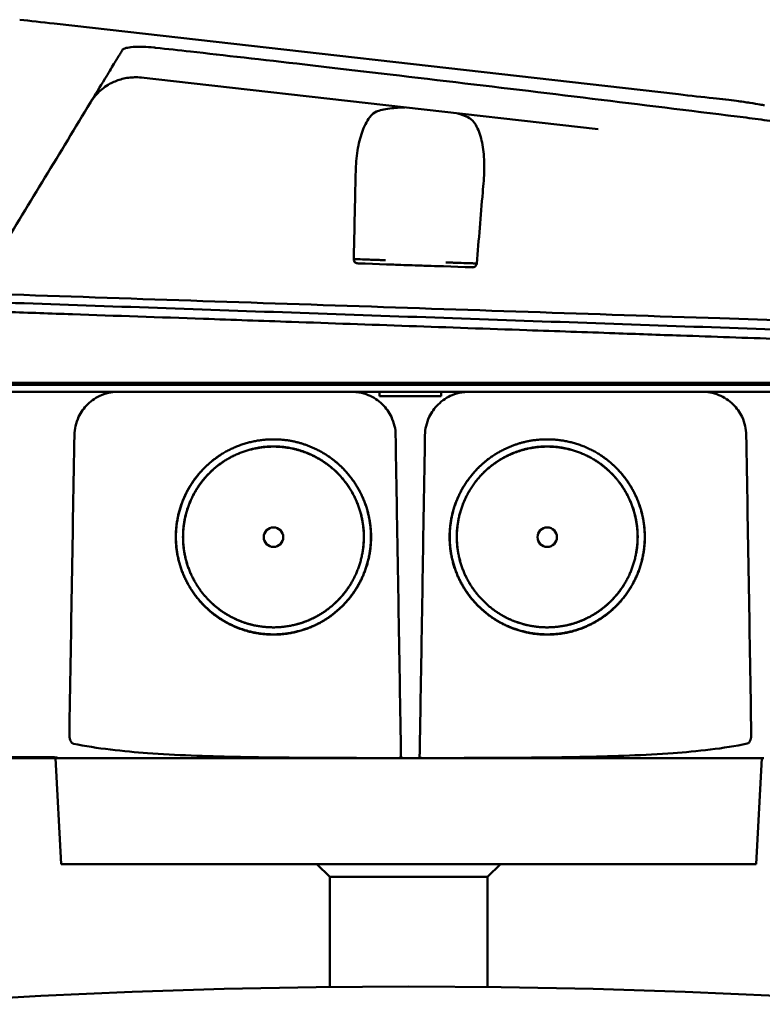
# Model space of a CAD drawing. Header units: millimetres. Extents: x 1382 to 5292, y 422 to 4300.
# Tile 27 of 32: x 4432 to 4517, y 4187 to 4299. Entities that reach past the tile are written whole.
import ezdxf

# ---------------------------------------------------------------- set-up
doc = ezdxf.new("R2010")
doc.units = ezdxf.units.MM
doc.header["$LTSCALE"] = 11.111111
doc.layers.add('Visible (ISO)', color=7, linetype='Continuous', lineweight=50)

msp = doc.modelspace()

# ---------------------------------------------------------------- linework, layer by layer
at = {"layer": 'Visible (ISO)'}
for p, q in [((4507.57, 4290.52), (4436.42, 4298.58)), ((4446.35, 4292.42), (4450.01, 4292.01)), ((4450.01, 4292.01), (4498.43, 4286.53)), ((4424.04, 4257.63), (4529.9, 4257.63)), ((4473.48, 4256.12), (4480.52, 4256.12)), ((4440.05, 4255), (4440.05, 4255)), ((4440.1, 4255.05), (4440.1, 4255.05)), ((4473.37, 4255.58), (4473.37, 4255.58)), ((4480.63, 4255.57), (4480.63, 4255.57)), ((4513.91, 4255.07), (4513.91, 4255.07)), ((4513.95, 4255.02), (4513.95, 4255.02)), ((4436.17, 4214.87), (4431.25, 4214.87)), ((4436.17, 4214.87), (4436.17, 4214.97)), ((4436.17, 4214.87), (4436.17, 4214.87)), ((4437.21, 4202.8), (4436.58, 4214.87)), ((4516.43, 4202.8), (4517.06, 4214.87)), ((4516.43, 4202.8), (4437.21, 4202.8)), ((4467.82, 4201.33), (4466.35, 4202.8)), ((4485.82, 4201.33), (4487.29, 4202.8)), ((4485.82, 4201.33), (4467.82, 4201.33)), ((4467.82, 4188.78), (4467.82, 4201.33)), ((4485.82, 4188.78), (4485.82, 4201.33))]:
    msp.add_line(p, q, dxfattribs=at)
msp.add_circle((4476.82, 3373.83), 815, dxfattribs=at)
for centre, major_axis, ratio, start_param, end_param in [((4439.47, 4298.23), (12.02, -1.36), 0.00001, 4.092686, 4.456725), ((4479.22, 4247.31), (-329.05, 41.33), 0.134259, 4.812196, 4.824275), ((4418.61, 4253.61), (-862.99, -1420.6), 0.000047, 1.596149, 1.598058), ((4446.59, 4288.02), (-6.07, 0.6), 0.739689, 5.40226, 5.430184), ((4445.69, 4286.39), (-0.48, 6.06), 0.99364, 6.093096, 6.151626), ((4504.45, 4290.87), (12.13, -1.37), 0.00001, 0.949726, 1.311057), ((4477.45, 4271.03), (259.77, -8.86), 0.00001, 1.545367, 1.595414), ((4477.55, 4271.02), (-2.57, 0.09), 0.00001, 0.002155, 3.143748), ((7366.41, 4256.87), (2521.67, -1418.96), 0.999199, 3.654568, 3.654742), ((1587.57, 4256.87), (2521.69, 1418.97), 0.999199, 5.770035, 5.770209), ((4444.23, 4219.03), (-8.14, -3.94), 0.162769, 0.324696, 0.328951)]:
    msp.add_ellipse(centre, major_axis=major_axis, ratio=ratio, start_param=start_param, end_param=end_param, dxfattribs=at)
for centre in [(4461.41, 4240.05), (4492.61, 4240.05)]:
    msp.add_ellipse(centre, major_axis=(0, -1.11), ratio=0.999962, dxfattribs=at)
for points, degree, knots in [([(4443.75, 4294.85), (4443.83, 4294.97), (4443.91, 4295.1), (4444.06, 4295.35), (4444.13, 4295.47), (4444.21, 4295.6)], 3, [0.0000116, 0.0000116, 0.0000116, 0.0000116, 0.2114776, 0.2114776, 0.4223391, 0.4223391, 0.4223391, 0.4223391]), ([(4445.41, 4295.91), (4445.08, 4295.88), (4444.81, 4295.85), (4444.5, 4295.77), (4444.41, 4295.74), (4444.28, 4295.67), (4444.23, 4295.64), (4444.21, 4295.6)], 3, [0, 0, 0, 0, 0.1260356, 0.1260356, 0.192084, 0.192084, 0.2556621, 0.2556621, 0.2556621, 0.2556621]), ([(4447.76, 4295.85), (4447.36, 4295.89), (4446.96, 4295.92), (4446.19, 4295.94), (4445.82, 4295.93), (4445.5, 4295.91)], 3, [0, 0, 0, 0, 0.1204642, 0.1204642, 0.2420244, 0.2420244, 0.2420244, 0.2420244]), ([(4447.99, 4295.83), (4447.95, 4295.83), (4447.92, 4295.83), (4447.84, 4295.84), (4447.8, 4295.85), (4447.76, 4295.85)], 3, [0, 0, 0, 0, 0.01190192, 0.01190192, 0.02379969, 0.02379969, 0.02379969, 0.02379969]), ([(4514.24, 4287.99), (4503.29, 4289.35), (4492.23, 4290.7), (4469.38, 4293.41), (4459.53, 4294.54), (4451.95, 4295.39)], 3, [0, 0, 0, 0, 3.35024, 3.35024, 6.902449, 6.902449, 6.902449, 6.902449]), ([(4443.75, 4294.85), (4443.72, 4294.79), (4443.65, 4294.68), (4443.47, 4294.39), (4443.36, 4294.2), (4443.08, 4293.74), (4442.92, 4293.47), (4442.57, 4292.9), (4442.39, 4292.6), (4442.2, 4292.29)], 3, [-0.4076943, -0.4076943, -0.4076943, -0.4076943, -0.3108189, -0.3108189, -0.2123555, -0.2123555, -0.10788, -0.10788, -0.0000038, -0.0000038, -0.0000038, -0.0000038]), ([(4442.93, 4291.8), (4442.42, 4291.53), (4441.96, 4291.2), (4441.36, 4290.64), (4441.18, 4290.44), (4440.93, 4290.13), (4440.85, 4290.02), (4440.64, 4289.73), (4440.56, 4289.59), (4440.55, 4289.58)], 3, [-0.02437037, -0.02437037, -0.02437037, -0.02437037, -0.01305914, -0.01305914, -0.00744532, -0.00744532, -0.00463647, -0.00463647, 0, 0, 0, 0]), ([(4445.75, 4292.46), (4445.53, 4292.46), (4445.3, 4292.45), (4444.82, 4292.41), (4444.58, 4292.36), (4443.89, 4292.21), (4443.46, 4292.05), (4443.07, 4291.86)], 3, [-0.2886452, -0.2886452, -0.2886452, -0.2886452, -0.219729, -0.219729, -0.1440318, -0.1440318, 0, 0, 0, 0]), ([(4446, 4292.45), (4445.96, 4292.46), (4445.92, 4292.46), (4445.84, 4292.46), (4445.79, 4292.46), (4445.75, 4292.46)], 3, [-0.02507438, -0.02507438, -0.02507438, -0.02507438, -0.01253717, -0.01253717, 0, 0, 0, 0]), ([(4440.55, 4289.58), (4438.82, 4286.73), (4437.1, 4283.89), (4433.64, 4278.21), (4431.92, 4275.36), (4430.19, 4272.52)], 3, [-1.996171, -1.996171, -1.996171, -1.996171, -0.998042, -0.998042, -0.000001, -0.000001, -0.000001, -0.000001]), ([(4511.51, 4290.07), (4512.02, 4290.02), (4512.51, 4289.96), (4513.41, 4289.86), (4513.82, 4289.81), (4514.2, 4289.77)], 3, [-0.3736448, -0.3736448, -0.3736448, -0.3736448, -0.187366, -0.187366, -0.0000172, -0.0000172, -0.0000172, -0.0000172]), ([(4514.2, 4289.77), (4514.76, 4289.69), (4515.27, 4289.61), (4516.16, 4289.48), (4516.55, 4289.41), (4516.86, 4289.36)], 3, [0.0000437, 0.0000437, 0.0000437, 0.0000437, 0.2355373, 0.2355373, 0.4693483, 0.4693483, 0.4693483, 0.4693483]), ([(4470.78, 4281.64), (4470.8, 4282.5), (4470.87, 4283.33), (4471.12, 4284.88), (4471.29, 4285.59), (4471.73, 4286.83), (4472.01, 4287.43), (4472.66, 4288.26), (4472.92, 4288.45), (4473.14, 4288.55)], 3, [-0.7441004, -0.7441004, -0.7441004, -0.7441004, -0.5496874, -0.5496874, -0.3565169, -0.3565169, -0.159797, -0.159797, 0, 0, 0, 0]), ([(4473.14, 4288.55), (4473.32, 4288.62), (4473.53, 4288.69), (4474.05, 4288.81), (4474.35, 4288.86), (4475.2, 4288.97), (4475.77, 4289.01), (4476.4, 4289.02)], 3, [-1.353753, -1.353753, -1.353753, -1.353753, -1.2270937, -1.2270937, -1.0945716, -1.0945716, -0.8940727, -0.8940727, -0.8940727, -0.8940727]), ([(4516.86, 4289.36), (4516.96, 4289.34), (4517.05, 4289.32), (4517.23, 4289.29), (4517.31, 4289.28), (4517.38, 4289.27)], 3, [0, 0, 0, 0, 0.0725125, 0.0725125, 0.1522142, 0.1522142, 0.1522142, 0.1522142]), ([(4482.41, 4288.34), (4482.51, 4288.31), (4482.6, 4288.29), (4483.14, 4288.12), (4483.5, 4287.97), (4483.76, 4287.81)], 3, [-0.240782, -0.240782, -0.240782, -0.240782, -0.2001799, -0.2001799, -0.0000016, -0.0000016, -0.0000016, -0.0000016]), ([(4485.37, 4280.66), (4485.44, 4281.5), (4485.45, 4282.33), (4485.37, 4283.89), (4485.27, 4284.62), (4484.98, 4285.9), (4484.76, 4286.53), (4484.2, 4287.46), (4483.97, 4287.69), (4483.76, 4287.81)], 3, [0, 0, 0, 0, 0.2548242, 0.2548242, 0.5112444, 0.5112444, 0.772586, 0.772586, 0.9934761, 0.9934761, 0.9934761, 0.9934761]), ([(4514.24, 4287.99), (4515.16, 4287.88), (4516.07, 4287.76), (4517.88, 4287.51), (4518.79, 4287.38), (4519.69, 4287.24)], 3, [-0.5571002, -0.5571002, -0.5571002, -0.5571002, -0.2776825, -0.2776825, 0, 0, 0, 0]), ([(4470.56, 4271.74), (4470.62, 4274.45), (4470.68, 4277.16), (4470.74, 4279.87), (4470.75, 4280.46), (4470.76, 4281.05), (4470.78, 4281.64)], 3, [0.478961, 0.478961, 0.478961, 0.478961, 8.650914, 8.650914, 8.650914, 10.427614, 10.427614, 10.427614, 10.427614]), ([(4484.58, 4271.24), (4484.81, 4273.95), (4485.03, 4276.65), (4485.26, 4279.36), (4485.29, 4279.79), (4485.33, 4280.23), (4485.37, 4280.66)], 3, [0.46186, 0.46186, 0.46186, 0.46186, 8.654063, 8.654063, 8.654063, 9.958979, 9.958979, 9.958979, 9.958979]), ([(4471.05, 4271.25), (4470.99, 4271.25), (4470.93, 4271.26), (4470.81, 4271.3), (4470.76, 4271.33), (4470.66, 4271.42), (4470.62, 4271.47), (4470.58, 4271.56), (4470.57, 4271.59), (4470.55, 4271.66), (4470.55, 4271.7), (4470.56, 4271.74)], 3, [-0.06600544, -0.06600544, -0.06600544, -0.06600544, -0.05210622, -0.05210622, -0.03882665, -0.03882665, -0.02244269, -0.02244269, -0.01122716, -0.01122716, 0, 0, 0, 0]), ([(4484.51, 4271.25), (4484.32, 4271.25), (4484.13, 4271.26), (4483.94, 4271.26), (4483.57, 4271.28), (4483.2, 4271.29), (4482.82, 4271.3)], 3, [7.320016, 7.320016, 7.320016, 7.320016, 8.83139, 8.83139, 8.83139, 11.854139, 11.854139, 11.854139, 11.854139]), ([(4484.05, 4270.8), (4484.11, 4270.8), (4484.17, 4270.81), (4484.29, 4270.84), (4484.34, 4270.87), (4484.45, 4270.95), (4484.49, 4271), (4484.54, 4271.07), (4484.55, 4271.11), (4484.57, 4271.17), (4484.58, 4271.21), (4484.58, 4271.24)], 3, [0, 0, 0, 0, 0.01799222, 0.01799222, 0.0374351, 0.0374351, 0.06445247, 0.06445247, 0.08202888, 0.08202888, 0.09959211, 0.09959211, 0.09959211, 0.09959211]), ([(4424.85, 4267.93), (4432.02, 4267.68), (4439.27, 4267.44), (4446.54, 4267.19), (4453.81, 4266.95), (4461.14, 4266.7), (4468.45, 4266.46), (4475.77, 4266.21), (4483.11, 4265.97), (4490.42, 4265.72), (4497.73, 4265.48), (4505.05, 4265.23), (4512.3, 4264.99), (4518.02, 4264.8), (4523.72, 4264.61), (4529.37, 4264.43)], 3, [0, 0, 0, 0, 21.882576, 21.882576, 21.882576, 43.765152, 43.765152, 43.765152, 65.647729, 65.647729, 65.647729, 87.530305, 87.530305, 87.530305, 104.770272, 104.770272, 104.770272, 104.770272]), ([(4423.74, 4265.97), (4423.86, 4265.97), (4424.01, 4265.96), (4424.35, 4265.95), (4424.5, 4265.94), (4424.96, 4265.93), (4425.27, 4265.92), (4426.18, 4265.89), (4426.79, 4265.86), (4428.63, 4265.8), (4429.86, 4265.76), (4433.55, 4265.63), (4436.02, 4265.54), (4443.46, 4265.28), (4448.44, 4265.11), (4456.77, 4264.82), (4460.11, 4264.7), (4467.92, 4264.43), (4472.39, 4264.27), (4481.34, 4263.96), (4485.82, 4263.8), (4493.64, 4263.52), (4496.98, 4263.41), (4502.82, 4263.2), (4505.32, 4263.11), (4511.54, 4262.9), (4515.26, 4262.77), (4522.65, 4262.51), (4526.32, 4262.38), (4529.98, 4262.25)], 3, [-10.713453, -10.713453, -10.713453, -10.713453, -10.657127, -10.657127, -10.610364, -10.610364, -10.516815, -10.516815, -10.329627, -10.329627, -9.954899, -9.954899, -9.204167, -9.204167, -7.698632, -7.698632, -6.693041, -6.693041, -5.351502, -5.351502, -4.007016, -4.007016, -3.000502, -3.000502, -2.247226, -2.247226, -1.120907, -1.120907, 0, 0, 0, 0]), ([(4423.98, 4267.02), (4429.31, 4266.83), (4434.69, 4266.64), (4440.08, 4266.46), (4445.47, 4266.27), (4450.89, 4266.08), (4456.32, 4265.89), (4461.74, 4265.7), (4467.2, 4265.51), (4472.64, 4265.32), (4478.08, 4265.13), (4483.54, 4264.94), (4488.98, 4264.75), (4494.41, 4264.56), (4499.86, 4264.37), (4505.27, 4264.18), (4510.68, 4263.99), (4516.08, 4263.8), (4521.45, 4263.61), (4524.25, 4263.52), (4527.04, 4263.42), (4529.81, 4263.32)], 3, [0, 0, 0, 0, 0.0163567, 0.0163567, 0.0163567, 0.0327134, 0.0327134, 0.0327134, 0.0490702, 0.0490702, 0.0490702, 0.0654269, 0.0654269, 0.0654269, 0.0817836, 0.0817836, 0.0817836, 0.0981403, 0.0981403, 0.0981403, 0.1066635, 0.1066635, 0.1066635, 0.1066635]), ([(4541.45, 4257.43), (4541.38, 4257.43), (4541.31, 4257.43), (4541.06, 4257.43), (4540.94, 4257.43), (4540.72, 4257.43), (4540.63, 4257.43), (4540.42, 4257.43), (4540.29, 4257.43), (4539.97, 4257.43), (4539.78, 4257.43), (4539.49, 4257.43), (4539.4, 4257.43), (4538.98, 4257.43), (4538.62, 4257.43), (4538.11, 4257.43), (4537.97, 4257.43), (4537.62, 4257.43), (4537.39, 4257.43), (4536.98, 4257.43), (4536.8, 4257.43), (4536.07, 4257.43), (4535.49, 4257.43), (4534.72, 4257.43), (4534.55, 4257.43), (4534.15, 4257.43), (4533.92, 4257.43), (4533.33, 4257.43), (4532.97, 4257.43), (4532.29, 4257.43), (4531.98, 4257.43), (4531.45, 4257.43), (4531.24, 4257.43), (4530, 4257.43), (4528.16, 4257.43), (4525.05, 4257.43), (4522.99, 4257.43), (4518.18, 4257.43), (4515.42, 4257.43), (4511.07, 4257.43), (4509.48, 4257.43), (4506.09, 4257.43), (4504.28, 4257.43), (4500.39, 4257.43), (4498.31, 4257.43), (4493.87, 4257.43), (4491.5, 4257.43), (4486.42, 4257.43), (4483.71, 4257.43), (4477.9, 4257.43), (4474.8, 4257.43), (4470.04, 4257.43), (4468.39, 4257.43), (4462.98, 4257.43), (4459.22, 4257.43), (4453.46, 4257.43), (4451.46, 4257.43), (4447.32, 4257.43), (4445.18, 4257.43), (4440.79, 4257.43), (4438.53, 4257.43), (4435.11, 4257.43), (4433.94, 4257.43), (4430.29, 4257.43), (4427.81, 4257.43), (4423.45, 4257.43), (4422.42, 4257.43), (4420.38, 4257.43), (4419.99, 4257.43), (4418.92, 4257.43), (4418.28, 4257.43), (4417.54, 4257.43), (4417.42, 4257.43), (4416.97, 4257.43), (4416.66, 4257.43), (4416.08, 4257.43), (4415.82, 4257.43), (4415.27, 4257.43), (4415, 4257.43), (4414.61, 4257.43), (4414.47, 4257.43), (4414.26, 4257.43), (4414.18, 4257.43), (4413.87, 4257.43), (4413.66, 4257.43), (4412.91, 4257.43), (4412.65, 4257.43), (4411.69, 4257.43), (4411.12, 4257.43), (4410.09, 4257.43), (4409.63, 4257.43), (4408.39, 4257.43), (4407.7, 4257.43), (4406.88, 4257.43), (4406.65, 4257.43), (4406.25, 4257.43), (4406.08, 4257.43), (4405.78, 4257.43), (4405.66, 4257.43), (4405.21, 4257.43), (4405.05, 4257.43), (4405.05, 4257.43)], 3, [0.000001, 0.000001, 0.000001, 0.000001, 0.08808, 0.08808, 0.153158, 0.153158, 0.19567, 0.19567, 0.24803, 0.24803, 0.3189, 0.3189, 0.34781, 0.34781, 0.455565, 0.455565, 0.492277, 0.492277, 0.550462, 0.550462, 0.594927, 0.594927, 0.725708, 0.725708, 0.761138, 0.761138, 0.809194, 0.809194, 0.881386, 0.881386, 0.94288, 0.94288, 0.982933, 0.982933, 1.178377, 1.178377, 1.561095, 1.561095, 2.071598, 2.071598, 2.3634, 2.3634, 2.696721, 2.696721, 3.077716, 3.077716, 3.511094, 3.511094, 4.007579, 4.007579, 4.574154, 4.574154, 4.876595, 4.876595, 5.564765, 5.564765, 5.932572, 5.932572, 6.325903, 6.325903, 6.743379, 6.743379, 6.95885, 6.95885, 7.419977, 7.419977, 7.772548, 7.772548, 7.860065, 7.860065, 8.013404, 8.013404, 8.044696, 8.044696, 8.129241, 8.129241, 8.207227, 8.207227, 8.295262, 8.295262, 8.343772, 8.343772, 8.375028, 8.375028, 8.466558, 8.466558, 8.730895, 8.730895, 9.185451, 9.185451, 9.611775, 9.611775, 10.40917, 10.40917, 10.758818, 10.758818, 11.085965, 11.085965, 11.393306, 11.393306, 12.337982, 12.337982, 12.337982, 12.337982]), ([(4540.67, 4256.62), (4540.67, 4256.62), (4540.66, 4256.62), (4540.66, 4256.62), (4540.66, 4256.62), (4540.65, 4256.62), (4540.65, 4256.62), (4540.64, 4256.62), (4540.63, 4256.62), (4540.63, 4256.62), (4540.62, 4256.62), (4540.61, 4256.62), (4540.6, 4256.62), (4540.58, 4256.62), (4540.56, 4256.62), (4540.54, 4256.62), (4540.53, 4256.62), (4540.51, 4256.62), (4540.49, 4256.62), (4540.44, 4256.62), (4540.38, 4256.62), (4540.32, 4256.62), (4540.27, 4256.62), (4540.2, 4256.62), (4540.14, 4256.62), (4540.01, 4256.62), (4539.87, 4256.62), (4539.72, 4256.62), (4539.41, 4256.62), (4539.05, 4256.62), (4538.65, 4256.62), (4538.24, 4256.62), (4537.79, 4256.62), (4537.3, 4256.62), (4536.81, 4256.62), (4536.28, 4256.62), (4535.71, 4256.62), (4535.15, 4256.62), (4534.55, 4256.62), (4533.92, 4256.62), (4533.3, 4256.62), (4532.64, 4256.62), (4531.96, 4256.62), (4531.63, 4256.62), (4531.28, 4256.62), (4530.94, 4256.62), (4530.77, 4256.62), (4530.59, 4256.62), (4530.42, 4256.62), (4530.33, 4256.62), (4530.24, 4256.62), (4530.15, 4256.62), (4530.11, 4256.62), (4530.07, 4256.62), (4530.02, 4256.62), (4530, 4256.62), (4529.98, 4256.62), (4529.96, 4256.62), (4529.93, 4256.62), (4529.91, 4256.62), (4529.89, 4256.62), (4529.88, 4256.62), (4529.87, 4256.62), (4529.85, 4256.62), (4529.83, 4256.62), (4529.81, 4256.62), (4529.79, 4256.62), (4529.77, 4256.62), (4529.75, 4256.62), (4529.73, 4256.62), (4529.68, 4256.62), (4529.64, 4256.62), (4529.6, 4256.62), (4529.52, 4256.62), (4529.43, 4256.62), (4529.35, 4256.62), (4529.18, 4256.62), (4529.01, 4256.62), (4528.84, 4256.62), (4528.5, 4256.62), (4528.16, 4256.62), (4527.82, 4256.62), (4527.15, 4256.62), (4526.47, 4256.62), (4525.79, 4256.62), (4524.44, 4256.62), (4523.08, 4256.62), (4521.72, 4256.62), (4519.03, 4256.62), (4516.34, 4256.62), (4513.64, 4256.62), (4510.94, 4256.62), (4508.24, 4256.62), (4505.53, 4256.62), (4500.11, 4256.62), (4494.67, 4256.62), (4489.23, 4256.62), (4483.79, 4256.62), (4478.33, 4256.62), (4472.88, 4256.62), (4467.43, 4256.62), (4461.98, 4256.62), (4456.55, 4256.62), (4451.12, 4256.62), (4445.69, 4256.62), (4440.3, 4256.62), (4437.6, 4256.62), (4434.9, 4256.62), (4432.22, 4256.62), (4430.88, 4256.62), (4429.53, 4256.62), (4428.2, 4256.62), (4427.53, 4256.62), (4426.86, 4256.62), (4426.19, 4256.62), (4425.85, 4256.62), (4425.52, 4256.62), (4425.19, 4256.62), (4425.02, 4256.62), (4424.85, 4256.62), (4424.69, 4256.62), (4424.6, 4256.62), (4424.52, 4256.62), (4424.43, 4256.62), (4424.39, 4256.62), (4424.35, 4256.62), (4424.31, 4256.62), (4424.29, 4256.62), (4424.27, 4256.62), (4424.25, 4256.62), (4424.23, 4256.62), (4424.21, 4256.62), (4424.18, 4256.62), (4424.17, 4256.62), (4424.16, 4256.62), (4424.15, 4256.62), (4424.11, 4256.62), (4424.08, 4256.62), (4424.05, 4256.62), (4424.01, 4256.62), (4423.98, 4256.62), (4423.95, 4256.62), (4423.88, 4256.62), (4423.81, 4256.62), (4423.74, 4256.62), (4423.67, 4256.62), (4423.6, 4256.62), (4423.53, 4256.62), (4423.36, 4256.62), (4423.18, 4256.62), (4423.01, 4256.62), (4422.84, 4256.62), (4422.67, 4256.62), (4422.5, 4256.62), (4422.16, 4256.62), (4421.82, 4256.62), (4421.49, 4256.62), (4420.83, 4256.62), (4420.18, 4256.62), (4419.57, 4256.62), (4418.96, 4256.62), (4418.37, 4256.62), (4417.83, 4256.62), (4417.28, 4256.62), (4416.77, 4256.62), (4416.3, 4256.62), (4415.84, 4256.62), (4415.41, 4256.62), (4415.03, 4256.62), (4414.66, 4256.62), (4414.32, 4256.62), (4414.04, 4256.62), (4413.9, 4256.62), (4413.77, 4256.62), (4413.66, 4256.62), (4413.6, 4256.62), (4413.55, 4256.62), (4413.5, 4256.62), (4413.48, 4256.62), (4413.45, 4256.62), (4413.43, 4256.62), (4413.42, 4256.62), (4413.4, 4256.62), (4413.39, 4256.62), (4413.39, 4256.62), (4413.38, 4256.62), (4413.38, 4256.62), (4413.37, 4256.62), (4413.36, 4256.62), (4413.36, 4256.62), (4413.36, 4256.62), (4413.35, 4256.62), (4413.35, 4256.62), (4413.35, 4256.62), (4413.34, 4256.62), (4413.33, 4256.62), (4413.33, 4256.62), (4413.32, 4256.62), (4413.32, 4256.62), (4413.31, 4256.62), (4413.3, 4256.62), (4413.29, 4256.62), (4413.27, 4256.62), (4413.25, 4256.62), (4413.23, 4256.62), (4413.19, 4256.62), (4413.15, 4256.62), (4413.11, 4256.62), (4413.02, 4256.62), (4412.94, 4256.62), (4412.85, 4256.62), (4412.77, 4256.62), (4412.69, 4256.62), (4412.61, 4256.62), (4412.47, 4256.62), (4412.33, 4256.62), (4412.2, 4256.62), (4412.07, 4256.62), (4411.93, 4256.62), (4411.8, 4256.62), (4411.54, 4256.62), (4411.29, 4256.62), (4411.05, 4256.62), (4410.51, 4256.62), (4410, 4256.62), (4409.54, 4256.62), (4409.08, 4256.62), (4408.66, 4256.62), (4408.29, 4256.62), (4407.54, 4256.62), (4406.96, 4256.62), (4406.56, 4256.62), (4406.36, 4256.62), (4406.2, 4256.62), (4406.08, 4256.62), (4405.97, 4256.62), (4405.9, 4256.62), (4405.87, 4256.62), (4405.86, 4256.62), (4405.86, 4256.62), (4405.85, 4256.62)], 3, [0, 0, 0, 0, 0.0000548, 0.0000548, 0.0000548, 0.0000924, 0.0000924, 0.0000924, 0.0001964, 0.0001964, 0.0001964, 0.0003004, 0.0003004, 0.0003004, 0.0005145, 0.0005145, 0.0005145, 0.0007285, 0.0007285, 0.0007285, 0.0012703, 0.0012703, 0.0012703, 0.0018122, 0.0018122, 0.0018122, 0.0028958, 0.0028958, 0.0028958, 0.0050631, 0.0050631, 0.0050631, 0.0072304, 0.0072304, 0.0072304, 0.0093976, 0.0093976, 0.0093976, 0.0115649, 0.0115649, 0.0115649, 0.0137322, 0.0137322, 0.0137322, 0.0148158, 0.0148158, 0.0148158, 0.0153577, 0.0153577, 0.0153577, 0.0156286, 0.0156286, 0.0156286, 0.015764, 0.015764, 0.015764, 0.0158318, 0.0158318, 0.0158318, 0.0158995, 0.0158995, 0.0158995, 0.0159371, 0.0159371, 0.0159371, 0.0160022, 0.0160022, 0.0160022, 0.0160673, 0.0160673, 0.0160673, 0.0161976, 0.0161976, 0.0161976, 0.0164581, 0.0164581, 0.0164581, 0.0169792, 0.0169792, 0.0169792, 0.0180214, 0.0180214, 0.0180214, 0.0201057, 0.0201057, 0.0201057, 0.0242743, 0.0242743, 0.0242743, 0.0325031, 0.0325031, 0.0325031, 0.040732, 0.040732, 0.040732, 0.0571898, 0.0571898, 0.0571898, 0.0736476, 0.0736476, 0.0736476, 0.0901053, 0.0901053, 0.0901053, 0.1065631, 0.1065631, 0.1065631, 0.114792, 0.114792, 0.114792, 0.1189064, 0.1189064, 0.1189064, 0.1209637, 0.1209637, 0.1209637, 0.1219923, 0.1219923, 0.1219923, 0.1225066, 0.1225066, 0.1225066, 0.1227637, 0.1227637, 0.1227637, 0.1228923, 0.1228923, 0.1228923, 0.1229566, 0.1229566, 0.1229566, 0.1230209, 0.1230209, 0.1230209, 0.1230585, 0.1230585, 0.1230585, 0.1231625, 0.1231625, 0.1231625, 0.1232665, 0.1232665, 0.1232665, 0.1234806, 0.1234806, 0.1234806, 0.1236946, 0.1236946, 0.1236946, 0.1242364, 0.1242364, 0.1242364, 0.1247783, 0.1247783, 0.1247783, 0.1258619, 0.1258619, 0.1258619, 0.1280292, 0.1280292, 0.1280292, 0.1301965, 0.1301965, 0.1301965, 0.1323637, 0.1323637, 0.1323637, 0.134531, 0.134531, 0.134531, 0.1366983, 0.1366983, 0.1366983, 0.1377819, 0.1377819, 0.1377819, 0.1383238, 0.1383238, 0.1383238, 0.1385947, 0.1385947, 0.1385947, 0.1387301, 0.1387301, 0.1387301, 0.1387979, 0.1387979, 0.1387979, 0.1388656, 0.1388656, 0.1388656, 0.1389032, 0.1389032, 0.1389032, 0.1389675, 0.1389675, 0.1389675, 0.1390318, 0.1390318, 0.1390318, 0.1391605, 0.1391605, 0.1391605, 0.1394178, 0.1394178, 0.1394178, 0.1399325, 0.1399325, 0.1399325, 0.1410162, 0.1410162, 0.1410162, 0.1420998, 0.1420998, 0.1420998, 0.1439285, 0.1439285, 0.1439285, 0.1457571, 0.1457571, 0.1457571, 0.1494144, 0.1494144, 0.1494144, 0.1576433, 0.1576433, 0.1576433, 0.1658722, 0.1658722, 0.1658722, 0.1823299, 0.1823299, 0.1823299, 0.1905588, 0.1905588, 0.1905588, 0.1987877, 0.1987877, 0.1987877, 0.2014574, 0.2014574, 0.2014574, 0.2014574]), ([(4438.72, 4251.68), (4438.72, 4252.03), (4438.77, 4252.37), (4438.93, 4253.07), (4439.05, 4253.42), (4439.46, 4254.28), (4439.8, 4254.77), (4440.69, 4255.64), (4441.23, 4256), (4442.17, 4256.38), (4442.53, 4256.49), (4443.17, 4256.6), (4443.46, 4256.62), (4443.75, 4256.62)], 3, [-0.7883867, -0.7883867, -0.7883867, -0.7883867, -0.6831525, -0.6831525, -0.5736057, -0.5736057, -0.3943488, -0.3943488, -0.1984366, -0.1984366, -0.0869859, -0.0869859, -0.000001, -0.000001, -0.000001, -0.000001]), ([(4470.3, 4256.62), (4470.44, 4256.62), (4470.58, 4256.62), (4470.87, 4256.59), (4471.02, 4256.57), (4471.53, 4256.48), (4471.88, 4256.38), (4472.82, 4255.99), (4473.37, 4255.63), (4474.25, 4254.77), (4474.6, 4254.28), (4475, 4253.42), (4475.13, 4253.07), (4475.29, 4252.38), (4475.33, 4252.03), (4475.33, 4251.68)], 3, [-0.7832735, -0.7832735, -0.7832735, -0.7832735, -0.7415001, -0.7415001, -0.6969652, -0.6969652, -0.585861, -0.585861, -0.3917749, -0.3917749, -0.2149645, -0.2149645, -0.1053635, -0.1053635, -0.000001, -0.000001, -0.000001, -0.000001]), ([(4478.68, 4251.68), (4478.69, 4252.03), (4478.73, 4252.37), (4478.89, 4253.07), (4479.01, 4253.42), (4479.42, 4254.28), (4479.76, 4254.76), (4480.64, 4255.63), (4481.19, 4255.99), (4482.13, 4256.38), (4482.49, 4256.48), (4483, 4256.57), (4483.15, 4256.59), (4483.43, 4256.62), (4483.57, 4256.62), (4483.71, 4256.62)], 3, [-0.7832646, -0.7832646, -0.7832646, -0.7832646, -0.67808, -0.67808, -0.5686815, -0.5686815, -0.3918502, -0.3918502, -0.1975597, -0.1975597, -0.0863588, -0.0863588, -0.041796, -0.041796, -0.000001, -0.000001, -0.000001, -0.000001]), ([(4510.27, 4256.62), (4510.56, 4256.62), (4510.84, 4256.6), (4511.49, 4256.49), (4511.84, 4256.38), (4512.78, 4256), (4513.33, 4255.64), (4514.21, 4254.77), (4514.56, 4254.28), (4514.97, 4253.42), (4515.09, 4253.07), (4515.25, 4252.38), (4515.29, 4252.03), (4515.3, 4251.68)], 3, [-0.7882083, -0.7882083, -0.7882083, -0.7882083, -0.7012895, -0.7012895, -0.5899546, -0.5899546, -0.394282, -0.394282, -0.2150839, -0.2150839, -0.105375, -0.105375, -0.000001, -0.000001, -0.000001, -0.000001]), ([(4438.16, 4218.56), (4438.26, 4224.08), (4438.35, 4229.6), (4438.53, 4240.64), (4438.63, 4246.16), (4438.72, 4251.68)], 3, [0.000004, 0.000004, 0.000004, 0.000004, 1.657193, 1.657193, 3.314382, 3.314382, 3.314382, 3.314382]), ([(4475.33, 4251.68), (4475.39, 4248.11), (4475.45, 4244.55), (4475.51, 4240.99), (4475.58, 4237.25), (4475.64, 4233.51), (4475.7, 4229.77), (4475.76, 4226.04), (4475.83, 4222.3), (4475.89, 4218.56)], 3, [0, 0, 0, 0, 0.01069684, 0.01069684, 0.01069684, 0.02191762, 0.02191762, 0.02191762, 0.0331384, 0.0331384, 0.0331384, 0.0331384]), ([(4478.13, 4218.56), (4478.19, 4222.12), (4478.25, 4225.69), (4478.31, 4229.25), (4478.37, 4232.99), (4478.43, 4236.73), (4478.49, 4240.46), (4478.56, 4244.2), (4478.62, 4247.94), (4478.68, 4251.68)], 3, [0, 0, 0, 0, 0.01069684, 0.01069684, 0.01069684, 0.02191762, 0.02191762, 0.02191762, 0.0331384, 0.0331384, 0.0331384, 0.0331384]), ([(4515.3, 4251.68), (4515.39, 4246.16), (4515.48, 4240.64), (4515.67, 4229.6), (4515.76, 4224.08), (4515.85, 4218.56)], 3, [0.000001, 0.000001, 0.000001, 0.000001, 1.65717, 1.65717, 3.314339, 3.314339, 3.314339, 3.314339]), ([(4460.65, 4228.97), (4458.49, 4229.12), (4455.52, 4230.56), (4453.01, 4232.5), (4450.77, 4236.12), (4450.09, 4240.35), (4450.98, 4244.56), (4452.91, 4247.35), (4455.42, 4249.73), (4459.43, 4251.2), (4461.41, 4251.2)], 2, [0.03560368, 0.03560368, 0.03560368, 0.03986771, 0.04213004, 0.04613257, 0.0504985, 0.05455831, 0.05896861, 0.06125804, 0.06577146, 0.06967561, 0.06967561, 0.06967561]), ([(4459.23, 4230), (4458.03, 4230.26), (4455.95, 4231.27), (4453.62, 4233.07), (4451.55, 4236.42), (4450.93, 4240.33), (4451.75, 4244.24), (4453.53, 4246.82), (4455.86, 4249.02), (4459.58, 4250.39), (4461.41, 4250.39)], 2, [0.5336885, 0.5336885, 0.5336885, 0.5719427, 0.604431, 0.6619095, 0.7246066, 0.7829077, 0.8462418, 0.8791193, 0.9439344, 1, 1, 1]), ([(4460.71, 4229.8), (4458.7, 4229.93), (4455.96, 4231.27), (4453.63, 4233.06), (4451.56, 4236.41), (4450.94, 4240.33), (4451.76, 4244.23), (4453.54, 4246.81), (4455.86, 4249.01), (4459.58, 4250.37), (4461.41, 4250.37)], 2, [0.03301135, 0.03301135, 0.03301135, 0.03696855, 0.03906809, 0.0427826, 0.04683437, 0.05060204, 0.05469497, 0.05681966, 0.0610083, 0.06463151, 0.06463151, 0.06463151]), ([(4461.41, 4251.2), (4463.39, 4251.2), (4466.3, 4250.13), (4469.5, 4248.15), (4472.04, 4244.03), (4472.72, 4239.8), (4471.83, 4235.58), (4469.74, 4232.55), (4466.9, 4230.13), (4462.73, 4228.83), (4460.65, 4228.97)], 2, [0, 0, 0, 0.00390857, 0.00614116, 0.01128739, 0.01565828, 0.01972268, 0.02413797, 0.02700397, 0.03149335, 0.03560368, 0.03560368, 0.03560368]), ([(4461.41, 4250.37), (4463.24, 4250.37), (4465.94, 4249.38), (4468.9, 4247.55), (4471.25, 4243.73), (4471.88, 4239.82), (4471.06, 4235.92), (4469.12, 4233.11), (4466.49, 4230.87), (4462.63, 4229.67), (4460.71, 4229.8)], 2, [0, 0, 0, 0.00362398, 0.00569402, 0.01046555, 0.01451819, 0.01828667, 0.02238047, 0.02503779, 0.0292003, 0.03301135, 0.03301135, 0.03301135]), ([(4461.41, 4250.39), (4463.25, 4250.39), (4465.94, 4249.4), (4468.9, 4247.56), (4471.26, 4243.75), (4471.89, 4239.83), (4471.06, 4235.92), (4469.13, 4233.12), (4466.5, 4230.87), (4464.02, 4230.1), (4463.56, 4230)], 2, [0, 0, 0, 0.0560656, 0.0880905, 0.1619095, 0.2246066, 0.2829077, 0.3462418, 0.3873524, 0.4517493, 0.4663545, 0.4663545, 0.4663545]), ([(4493.37, 4228.97), (4491.28, 4228.83), (4487.11, 4230.13), (4484.28, 4232.55), (4482.18, 4235.58), (4481.3, 4239.8), (4481.97, 4244.03), (4484.52, 4248.15), (4487.71, 4250.13), (4490.63, 4251.2), (4492.61, 4251.2)], 2, [0.03406196, 0.03406196, 0.03406196, 0.03816038, 0.04263675, 0.04549444, 0.04989694, 0.05394957, 0.05830778, 0.06343911, 0.06566523, 0.06956247, 0.06956247, 0.06956247]), ([(4490.45, 4230), (4489.99, 4230.1), (4487.52, 4230.87), (4484.89, 4233.12), (4482.95, 4235.92), (4482.13, 4239.83), (4482.76, 4243.75), (4485.11, 4247.56), (4488.07, 4249.4), (4490.77, 4250.39), (4492.61, 4250.39)], 2, [0.5336455, 0.5336455, 0.5336455, 0.5482507, 0.6126476, 0.6537582, 0.7170923, 0.7753934, 0.8380905, 0.9119095, 0.9439344, 1, 1, 1]), ([(4493.31, 4229.8), (4491.38, 4229.67), (4487.52, 4230.87), (4484.9, 4233.11), (4482.96, 4235.92), (4482.14, 4239.82), (4482.76, 4243.73), (4485.12, 4247.55), (4488.08, 4249.38), (4490.77, 4250.37), (4492.61, 4250.37)], 2, [0.03157734, 0.03157734, 0.03157734, 0.03537878, 0.03953079, 0.0421814, 0.04626488, 0.05002386, 0.05406627, 0.05882577, 0.06089058, 0.06450542, 0.06450542, 0.06450542]), ([(4492.61, 4251.2), (4494.59, 4251.2), (4498.6, 4249.73), (4501.11, 4247.35), (4503.03, 4244.56), (4503.92, 4240.35), (4503.25, 4236.12), (4501.01, 4232.5), (4498.5, 4230.56), (4495.53, 4229.12), (4493.37, 4228.97)], 2, [0, 0, 0, 0.003903, 0.0084151, 0.01070387, 0.01511287, 0.01917149, 0.02353615, 0.02753751, 0.02979918, 0.03406196, 0.03406196, 0.03406196]), ([(4492.61, 4250.39), (4494.44, 4250.39), (4498.16, 4249.02), (4500.48, 4246.82), (4502.27, 4244.24), (4503.09, 4240.33), (4502.46, 4236.42), (4500.39, 4233.07), (4498.06, 4231.27), (4495.99, 4230.26), (4494.79, 4230)], 2, [0, 0, 0, 0.0560656, 0.1208807, 0.1537582, 0.2170923, 0.2753934, 0.3380905, 0.395569, 0.4280573, 0.4663115, 0.4663115, 0.4663115]), ([(4492.61, 4250.37), (4494.44, 4250.37), (4498.15, 4249.01), (4500.48, 4246.81), (4502.26, 4244.23), (4503.08, 4240.33), (4502.45, 4236.41), (4500.39, 4233.06), (4498.06, 4231.27), (4495.31, 4229.93), (4493.31, 4229.8)], 2, [0, 0, 0, 0.0036183, 0.00780127, 0.00992308, 0.01401047, 0.01777304, 0.02181932, 0.02552881, 0.0276255, 0.03157734, 0.03157734, 0.03157734]), ([(4460.65, 4229), (4458.49, 4229.15), (4455.53, 4230.59), (4453.02, 4232.53), (4450.78, 4236.14), (4450.11, 4240.36), (4451, 4244.57), (4452.92, 4247.36), (4454.48, 4248.84), (4455.3, 4249.37)], 2, [0.510709, 0.510709, 0.510709, 0.5719427, 0.604431, 0.6619095, 0.7246066, 0.7829077, 0.8462418, 0.8791193, 0.9072202, 0.9072202, 0.9072202]), ([(4467.53, 4249.36), (4469.57, 4248.02), (4472.03, 4244.04), (4472.71, 4239.82), (4471.82, 4235.61), (4469.73, 4232.58), (4466.9, 4230.16), (4462.73, 4228.86), (4460.65, 4229)], 2, [0.0925634, 0.0925634, 0.0925634, 0.1619095, 0.2246066, 0.2829077, 0.3462418, 0.3873524, 0.4517493, 0.510709, 0.510709, 0.510709]), ([(4493.37, 4229), (4491.29, 4228.86), (4487.12, 4230.16), (4484.29, 4232.58), (4482.2, 4235.61), (4481.31, 4239.82), (4481.99, 4244.04), (4484.45, 4248.02), (4486.49, 4249.36)], 2, [0.489291, 0.489291, 0.489291, 0.5482507, 0.6126476, 0.6537582, 0.7170923, 0.7753934, 0.8380905, 0.9074366, 0.9074366, 0.9074366]), ([(4498.72, 4249.37), (4499.53, 4248.84), (4501.1, 4247.36), (4503.02, 4244.57), (4503.91, 4240.36), (4503.23, 4236.14), (4501, 4232.53), (4498.49, 4230.59), (4495.53, 4229.15), (4493.37, 4229)], 2, [0.0927798, 0.0927798, 0.0927798, 0.1208807, 0.1537582, 0.2170923, 0.2753934, 0.3380905, 0.395569, 0.4280573, 0.489291, 0.489291, 0.489291]), ([(4438.16, 4218.56), (4438.16, 4218.52), (4438.16, 4218.38), (4438.16, 4218.08), (4438.15, 4217.96), (4438.15, 4217.85)], 3, [-0.09043628, -0.09043628, -0.09043628, -0.09043628, -0.03618914, -0.03618914, -0.000001, -0.000001, -0.000001, -0.000001]), ([(4438.63, 4216.52), (4438.6, 4216.53), (4438.57, 4216.54), (4438.52, 4216.57), (4438.5, 4216.58), (4438.45, 4216.61), (4438.43, 4216.64), (4438.37, 4216.7), (4438.33, 4216.75), (4438.26, 4216.88), (4438.23, 4216.98), (4438.16, 4217.31), (4438.15, 4217.56), (4438.15, 4217.85)], 3, [-0.2112384, -0.2112384, -0.2112384, -0.2112384, -0.1949783, -0.1949783, -0.1840954, -0.1840954, -0.1664184, -0.1664184, -0.1364764, -0.1364764, -0.0886227, -0.0886227, -0.000001, -0.000001, -0.000001, -0.000001]), ([(4475.89, 4218.56), (4475.89, 4218.21), (4475.9, 4217.88), (4475.92, 4216.85), (4475.92, 4216.49), (4475.93, 4215.83), (4475.94, 4215.57), (4475.94, 4215.19), (4475.95, 4215.03), (4475.95, 4214.95)], 3, [0.000001, 0.000001, 0.000001, 0.000001, 0.1069197, 0.1069197, 0.1947277, 0.1947277, 0.3251796, 0.3251796, 0.4964188, 0.4964188, 0.4964188, 0.4964188]), ([(4478.07, 4214.95), (4478.07, 4215.03), (4478.07, 4215.19), (4478.08, 4215.57), (4478.08, 4215.83), (4478.09, 4216.49), (4478.1, 4216.86), (4478.12, 4217.88), (4478.12, 4218.21), (4478.13, 4218.56)], 3, [0.0000012, 0.0000012, 0.0000012, 0.0000012, 0.1279365, 0.1279365, 0.2253357, 0.2253357, 0.2918354, 0.2918354, 0.3734516, 0.3734516, 0.3734516, 0.3734516]), ([(4515.86, 4217.86), (4515.87, 4217.57), (4515.86, 4217.32), (4515.79, 4216.98), (4515.75, 4216.89), (4515.68, 4216.76), (4515.65, 4216.71), (4515.59, 4216.64), (4515.56, 4216.62), (4515.52, 4216.58), (4515.5, 4216.57), (4515.45, 4216.55), (4515.42, 4216.53), (4515.38, 4216.53)], 3, [-0.13103, -0.13103, -0.13103, -0.13103, -0.0761814, -0.0761814, -0.0464162, -0.0464162, -0.0278151, -0.0278151, -0.0168424, -0.0168424, -0.0100907, -0.0100907, -0.000001, -0.000001, -0.000001, -0.000001]), ([(4515.86, 4217.86), (4515.86, 4217.97), (4515.86, 4218.09), (4515.86, 4218.38), (4515.85, 4218.52), (4515.85, 4218.56)], 3, [-0.02266085, -0.02266085, -0.02266085, -0.02266085, -0.013594, -0.013594, -0.00000863, -0.00000863, -0.00000863, -0.00000863]), ([(4475.45, 4214.88), (4474.27, 4214.88), (4473.06, 4214.88), (4470.56, 4214.89), (4469.21, 4214.89), (4464.47, 4214.91), (4460.55, 4214.94), (4453.78, 4215.09), (4450.29, 4215.21), (4444.43, 4215.64), (4441.21, 4215.96), (4438.63, 4216.52)], 3, [0.000001, 0.000001, 0.000001, 0.000001, 0.351746, 0.351746, 0.744941, 0.744941, 1.755016, 1.755016, 2.667815, 2.667815, 3.406273, 3.406273, 3.406273, 3.406273]), ([(4515.38, 4216.53), (4512.81, 4215.96), (4509.59, 4215.64), (4503.73, 4215.21), (4500.23, 4215.09), (4493.46, 4214.94), (4489.54, 4214.91), (4484.81, 4214.89), (4483.46, 4214.89), (4480.96, 4214.88), (4479.74, 4214.88), (4478.57, 4214.88)], 3, [0.000001, 0.000001, 0.000001, 0.000001, 0.791271, 0.791271, 1.77027, 1.77027, 2.851809, 2.851809, 3.272833, 3.272833, 3.64974, 3.64974, 3.64974, 3.64974]), ([(4431.25, 4214.98), (4432.07, 4214.98), (4432.89, 4214.97), (4434.55, 4214.97), (4435.4, 4214.97), (4436.24, 4214.97)], 3, [0.0045099, 0.0045099, 0.0045099, 0.0045099, 0.2529606, 0.2529606, 0.5091173, 0.5091173, 0.5091173, 0.5091173]), ([(4436.17, 4214.87), (4436.17, 4214.87), (4436.18, 4214.87), (4436.21, 4214.87), (4436.22, 4214.87), (4436.25, 4214.87)], 3, [0, 0, 0, 0, 0.03411207, 0.03411207, 0.06815398, 0.06815398, 0.06815398, 0.06815398]), ([(4436.73, 4214.87), (4436.77, 4214.87), (4436.8, 4214.87), (4436.83, 4214.88), (4436.83, 4214.89), (4436.81, 4214.9), (4436.78, 4214.91), (4436.71, 4214.92), (4436.67, 4214.93), (4436.57, 4214.95), (4436.51, 4214.96), (4436.37, 4214.97), (4436.3, 4214.97), (4436.24, 4214.97)], 3, [0, 0, 0, 0, 0.0199003, 0.0199003, 0.0449817, 0.0449817, 0.0860031, 0.0860031, 0.1283317, 0.1283317, 0.1550815, 0.1550815, 0.175377, 0.175377, 0.175377, 0.175377]), ([(4436.25, 4214.87), (4436.29, 4214.87), (4436.35, 4214.87), (4436.51, 4214.87), (4436.61, 4214.87), (4436.72, 4214.87)], 3, [0, 0, 0, 0, 0.0585282, 0.0585282, 0.1170314, 0.1170314, 0.1170314, 0.1170314]), ([(4517.3, 4214.87), (4514.19, 4214.87), (4511.08, 4214.87), (4507.96, 4214.87), (4507.73, 4214.87), (4507.51, 4214.87), (4507.28, 4214.87), (4503.94, 4214.87), (4500.58, 4214.87), (4497.22, 4214.87), (4495.37, 4214.87), (4493.52, 4214.87), (4491.67, 4214.87), (4490.16, 4214.87), (4488.64, 4214.87), (4487.12, 4214.87), (4485.44, 4214.87), (4483.75, 4214.87), (4482.07, 4214.87), (4481.22, 4214.87), (4480.38, 4214.87), (4479.54, 4214.87), (4478.7, 4214.87), (4477.85, 4214.87), (4477.01, 4214.87), (4476.45, 4214.87), (4475.89, 4214.87), (4475.33, 4214.87), (4472.52, 4214.87), (4469.71, 4214.87), (4466.9, 4214.87), (4465.21, 4214.87), (4463.53, 4214.87), (4461.84, 4214.87), (4461, 4214.87), (4460.16, 4214.87), (4459.32, 4214.87), (4459.21, 4214.87), (4459.1, 4214.87), (4458.99, 4214.87), (4458.26, 4214.87), (4457.53, 4214.87), (4456.8, 4214.87), (4452.09, 4214.87), (4447.4, 4214.87), (4442.73, 4214.87), (4440.72, 4214.87), (4438.72, 4214.87), (4436.72, 4214.87)], 3, [0, 0, 0, 0, 0.11662, 0.11662, 0.11662, 0.125, 0.125, 0.125, 0.25, 0.25, 0.25, 0.318685, 0.318685, 0.318685, 0.375, 0.375, 0.375, 0.4375, 0.4375, 0.4375, 0.46875, 0.46875, 0.46875, 0.5, 0.5, 0.5, 0.520777, 0.520777, 0.520777, 0.625, 0.625, 0.625, 0.6875, 0.6875, 0.6875, 0.71875, 0.71875, 0.71875, 0.722839, 0.722839, 0.722839, 0.75, 0.75, 0.75, 0.924903, 0.924903, 0.924903, 1, 1, 1, 1]), ([(4475.45, 4214.88), (4475.45, 4214.88), (4475.45, 4214.88), (4475.46, 4214.88), (4475.46, 4214.88), (4475.47, 4214.88), (4475.48, 4214.88), (4475.5, 4214.88), (4475.52, 4214.88), (4475.6, 4214.88), (4475.66, 4214.88), (4475.74, 4214.89), (4475.78, 4214.89), (4475.84, 4214.9), (4475.88, 4214.9), (4475.92, 4214.92), (4475.93, 4214.92), (4475.94, 4214.93), (4475.95, 4214.94), (4475.95, 4214.95)], 3, [0.00000097, 0.00000097, 0.00000097, 0.00000097, 0.00087873, 0.00087873, 0.00187928, 0.00187928, 0.00384586, 0.00384586, 0.00956618, 0.00956618, 0.02772534, 0.02772534, 0.03977312, 0.03977312, 0.05676867, 0.05676867, 0.06845978, 0.06845978, 0.07958061, 0.07958061, 0.07958061, 0.07958061]), ([(4478.07, 4214.95), (4478.07, 4214.94), (4478.07, 4214.93), (4478.09, 4214.92), (4478.1, 4214.92), (4478.14, 4214.9), (4478.17, 4214.9), (4478.24, 4214.89), (4478.27, 4214.89), (4478.36, 4214.88), (4478.41, 4214.88), (4478.49, 4214.88), (4478.51, 4214.88), (4478.54, 4214.88), (4478.54, 4214.88), (4478.55, 4214.88), (4478.56, 4214.88), (4478.56, 4214.88), (4478.57, 4214.88), (4478.57, 4214.88)], 3, [0.00000143, 0.00000143, 0.00000143, 0.00000143, 0.01110644, 0.01110644, 0.02277888, 0.02277888, 0.03978402, 0.03978402, 0.05184789, 0.05184789, 0.06999501, 0.06999501, 0.07575163, 0.07575163, 0.0777235, 0.0777235, 0.07872922, 0.07872922, 0.07961082, 0.07961082, 0.07961082, 0.07961082])]:
    msp.add_open_spline(points, degree=degree, knots=knots, dxfattribs=at)
for points in [[(4444.21, 4295.6), (4444.21, 4295.6), (4444.21, 4295.6), (4444.21, 4295.6)], [(4445.5, 4295.91), (4445.47, 4295.91), (4445.44, 4295.91), (4445.41, 4295.91)], [(4440.55, 4289.58), (4440.55, 4289.58), (4440.55, 4289.58), (4440.55, 4289.58)], [(4471.55, 4271.71), (4471.22, 4271.72), (4470.89, 4271.73), (4470.56, 4271.74)], [(4472.33, 4271.68), (4472.07, 4271.69), (4471.81, 4271.7), (4471.55, 4271.71)], [(4473.12, 4271.65), (4472.85, 4271.66), (4472.59, 4271.67), (4472.33, 4271.68)], [(4473.62, 4271.63), (4473.42, 4271.64), (4473.23, 4271.65), (4473.12, 4271.65)], [(4474.19, 4271.61), (4473.98, 4271.62), (4473.78, 4271.63), (4473.62, 4271.63)], [(4481.61, 4271.35), (4481.45, 4271.35), (4481.27, 4271.36), (4481.07, 4271.37)], [(4482.02, 4271.33), (4481.91, 4271.33), (4481.77, 4271.34), (4481.61, 4271.35)], [(4482.82, 4271.3), (4482.55, 4271.31), (4482.32, 4271.32), (4482.02, 4271.33)], [(4440.24, 4255.19), (4440.24, 4255.19), (4440.24, 4255.19), (4440.24, 4255.19)], [(4513.76, 4255.21), (4513.76, 4255.21), (4513.76, 4255.21), (4513.76, 4255.21)]]:
    msp.add_open_spline(points, degree=3, dxfattribs=at)

doc.saveas('drawing.dxf')
